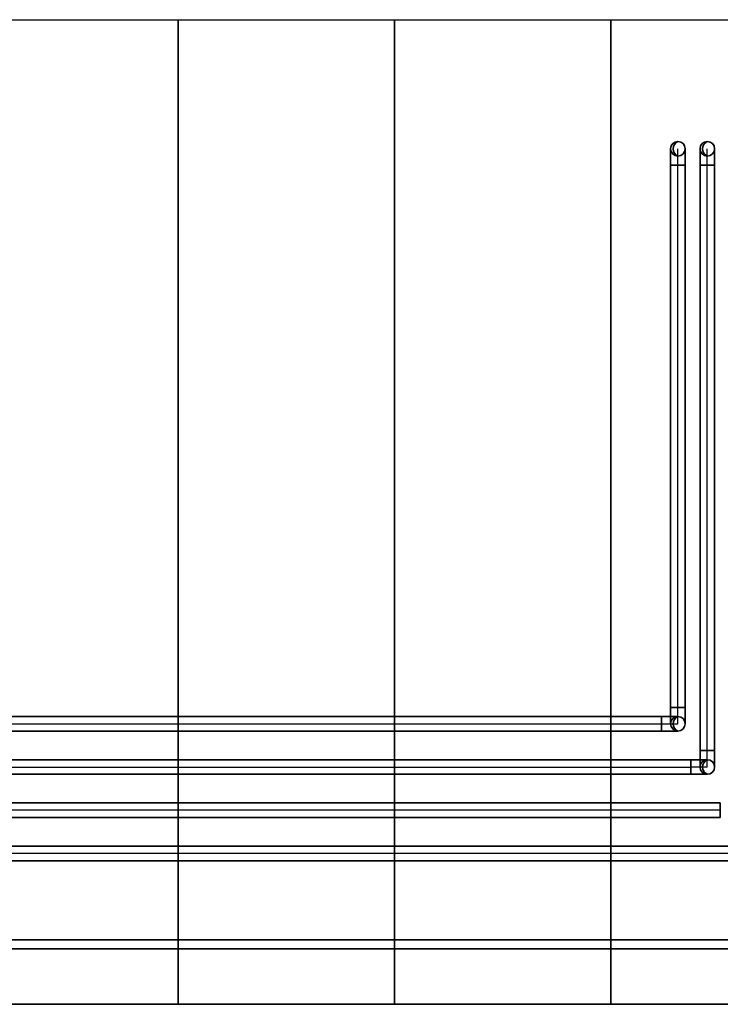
# Model space of a CAD drawing. Extents: x -223 to 557, y -138 to 606.
# Tile 237 of 256: x 18 to 50, y 526 to 572. Entities that reach past the tile are written whole.
import ezdxf
from ezdxf.lldxf.tags import DXFTag

# ---------------------------------------------------------------- set-up
doc = ezdxf.new("R2010")
doc.units = 0
doc.layers.get('0').update_dxf_attribs({"lineweight": 35})
doc.layers.add('_3d_View_', color=7, linetype='Continuous')
for name, color, linetype, lineweight, true_color in [('A_Aussenwand-A07ALE5F1N', 3, 'Continuous', 35, 0x00ff00), ('A_Dach', 1, 'Continuous', 35, 0xff0000), ('A_Geschossdecke', 7, 'Continuous', 35, 0x008080), ('Rohrleitung-A07ALE521N', 1, 'Continuous', 35, 0xff0000)]:
    doc.layers.add(name, color=color, linetype=linetype, lineweight=lineweight, true_color=true_color)
tags = doc.linetypes.add('STRICHPUNKT2-A07ALE531N', pattern=[12.7, 6.35, -3.175, 0, -3.175]).pattern_tags.tags
tags[10:11] = [DXFTag(74, 4), DXFTag(75, 0), DXFTag(340, '0'), DXFTag(46, 0.0), DXFTag(50, 0.0), DXFTag(44, 0.0), DXFTag(45, 0.0)]
tags[8:9] = [DXFTag(74, 4), DXFTag(75, 0), DXFTag(340, '0'), DXFTag(46, 0.0), DXFTag(50, 0.0), DXFTag(44, 0.0), DXFTag(45, 0.0)]
tags[6:7] = [DXFTag(74, 4), DXFTag(75, 0), DXFTag(340, '0'), DXFTag(46, 0.0), DXFTag(50, 0.0), DXFTag(44, 0.0), DXFTag(45, 0.0)]
tags[4:5] = [DXFTag(74, 4), DXFTag(75, 0), DXFTag(340, '0'), DXFTag(46, 0.0), DXFTag(50, 0.0), DXFTag(44, 0.0), DXFTag(45, 0.0)]

# ---------------------------------------------------------------- blocks, each defined once
blk = doc.blocks.new('Referenz-A07ALE541N', base_point=(-122.361, 529.294))
at = {"layer": 'Rohrleitung-A07ALE521N', "linetype": 'Continuous', "ltscale": 0.35}
for p, q in [((47.727, 565.888), (47.727, 565.914)), ((47.727, 565.812), (47.727, 565.888)), ((47.727, 565.691), (47.727, 565.812)), ((48.401, 565.888), (48.401, 565.914)), ((48.401, 565.812), (48.401, 565.888)), ((48.401, 565.691), (48.401, 565.812)), ((49.088, 565.888), (49.088, 565.914)), ((49.088, 565.812), (49.088, 565.888)), ((49.088, 565.691), (49.088, 565.812)), ((49.762, 565.888), (49.762, 565.914)), ((49.762, 565.812), (49.762, 565.888)), ((49.762, 565.691), (49.762, 565.812)), ((47.727, 565.534), (47.727, 565.691)), ((47.727, 565.35), (47.727, 565.534)), ((47.727, 565.154), (47.727, 565.35)), ((48.401, 565.534), (48.401, 565.691)), ((48.401, 565.35), (48.401, 565.534)), ((48.401, 565.154), (48.401, 565.35)), ((49.088, 565.534), (49.088, 565.691)), ((49.088, 565.35), (49.088, 565.534)), ((49.088, 565.154), (49.088, 565.35)), ((49.762, 565.534), (49.762, 565.691)), ((49.762, 565.35), (49.762, 565.534)), ((49.762, 565.154), (49.762, 565.35)), ((47.727, 565.154), (48.401, 565.154)), ((47.727, 565.154), (47.727, 540.074)), ((47.924, 565.154), (47.727, 565.154)), ((48.203, 565.154), (47.924, 565.154)), ((48.401, 565.154), (48.203, 565.154)), ((48.401, 540.074), (48.401, 565.154)), ((49.088, 565.154), (49.762, 565.154)), ((49.088, 565.154), (49.088, 538.074)), ((49.286, 565.154), (49.088, 565.154)), ((49.565, 565.154), (49.286, 565.154)), ((49.762, 565.154), (49.565, 565.154)), ((49.762, 538.074), (49.762, 565.154)), ((47.727, 540.074), (48.401, 540.074)), ((47.727, 539.877), (47.727, 540.074)), ((47.924, 540.074), (47.727, 540.074)), ((47.727, 539.694), (47.727, 539.877)), ((48.203, 540.074), (47.924, 540.074)), ((48.401, 540.074), (48.203, 540.074)), ((48.401, 539.877), (48.401, 540.074)), ((48.401, 539.694), (48.401, 539.877)), ((47.304, 539.651), (-52.696, 539.651)), ((47.304, 539.651), (47.304, 538.977)), ((47.304, 539.651), (47.5, 539.651)), ((47.304, 539.453), (47.304, 539.651)), ((47.304, 539.174), (47.304, 539.453)), ((47.5, 539.651), (47.684, 539.651)), ((47.684, 539.651), (47.841, 539.651)), ((47.727, 539.536), (47.727, 539.694)), ((47.727, 539.415), (47.727, 539.536)), ((47.727, 539.339), (47.727, 539.415)), ((47.727, 539.314), (47.727, 539.339)), ((47.841, 539.651), (47.962, 539.651)), ((47.962, 539.651), (48.038, 539.651)), ((48.038, 539.651), (48.064, 539.651)), ((48.401, 539.536), (48.401, 539.694)), ((48.401, 539.415), (48.401, 539.536)), ((48.401, 539.339), (48.401, 539.415)), ((48.401, 539.314), (48.401, 539.339)), ((-52.696, 538.977), (47.304, 538.977)), ((47.304, 538.977), (47.304, 539.174)), ((47.304, 538.977), (47.5, 538.977)), ((47.5, 538.977), (47.684, 538.977)), ((47.684, 538.977), (47.841, 538.977)), ((47.841, 538.977), (47.962, 538.977)), ((47.962, 538.977), (48.038, 538.977)), ((48.038, 538.977), (48.064, 538.977)), ((49.088, 538.074), (49.762, 538.074)), ((49.088, 537.877), (49.088, 538.074)), ((49.286, 538.074), (49.088, 538.074)), ((49.565, 538.074), (49.286, 538.074)), ((49.762, 538.074), (49.565, 538.074)), ((49.762, 537.877), (49.762, 538.074)), ((48.665, 537.651), (-51.335, 537.651)), ((48.665, 536.977), (48.665, 537.651)), ((48.862, 537.651), (48.665, 537.651)), ((48.665, 537.453), (48.665, 537.651)), ((49.045, 537.651), (48.862, 537.651)), ((49.203, 537.651), (49.045, 537.651)), ((49.088, 537.694), (49.088, 537.877)), ((49.088, 537.536), (49.088, 537.694)), ((49.088, 537.415), (49.088, 537.536)), ((49.323, 537.651), (49.203, 537.651)), ((49.399, 537.651), (49.323, 537.651)), ((49.425, 537.651), (49.399, 537.651)), ((49.762, 537.694), (49.762, 537.877)), ((49.762, 537.536), (49.762, 537.694)), ((49.762, 537.415), (49.762, 537.536)), ((48.665, 537.174), (48.665, 537.453)), ((48.665, 536.977), (48.665, 537.174)), ((49.088, 537.339), (49.088, 537.415)), ((49.088, 537.314), (49.088, 537.339)), ((49.762, 537.339), (49.762, 537.415)), ((49.762, 537.314), (49.762, 537.339)), ((-51.335, 536.977), (48.665, 536.977)), ((48.862, 536.977), (48.665, 536.977)), ((49.045, 536.977), (48.862, 536.977)), ((49.203, 536.977), (49.045, 536.977)), ((49.323, 536.977), (49.203, 536.977)), ((49.399, 536.977), (49.323, 536.977)), ((49.425, 536.977), (49.399, 536.977)), ((50.026, 535.651), (-120.514, 535.651)), ((50.026, 535.651), (50.026, 535.453)), ((50.026, 535.453), (50.026, 535.174)), ((-120.514, 534.977), (50.026, 534.977)), ((50.026, 535.174), (50.026, 534.977)), ((51.386, 533.651), (-120.514, 533.651)), ((-120.514, 532.977), (51.386, 532.977))]:
    blk.add_line(p, q, dxfattribs=at)
at = {"layer": 'Rohrleitung-A07ALE521N', "linetype": 'STRICHPUNKT2-A07ALE531N', "lineweight": -2, "ltscale": 0.25}
for p, q in [((48.064, 565.154), (48.064, 565.914)), ((48.064, 565.914), (48.064, 565.914)), ((49.425, 565.154), (49.425, 565.914)), ((49.425, 565.914), (49.425, 565.914)), ((48.064, 540.074), (48.064, 565.154)), ((49.425, 538.074), (49.425, 565.154)), ((48.064, 539.314), (48.064, 540.074)), ((-52.696, 539.314), (47.304, 539.314)), ((47.304, 539.314), (48.064, 539.314)), ((48.064, 539.314), (48.064, 539.314)), ((49.425, 537.314), (49.425, 538.074)), ((-51.335, 537.314), (48.665, 537.314)), ((49.425, 537.314), (48.665, 537.314)), ((49.425, 537.314), (49.425, 537.314)), ((50.026, 535.314), (-120.514, 535.314)), ((51.386, 533.314), (-120.514, 533.314))]:
    blk.add_line(p, q, dxfattribs=at)
at = {"layer": 'Rohrleitung-A07ALE521N', "linetype": 'Continuous', "ltscale": 0.35}
for centre in [(48.064, 565.914), (48.064, 565.914), (49.425, 565.914), (49.425, 565.914), (48.064, 539.314), (48.064, 539.314), (48.064, 539.314), (49.425, 537.314), (49.425, 537.314), (49.425, 537.314)]:
    blk.add_circle(centre, 0.337, dxfattribs=at)
at = {"layer": 'Rohrleitung-A07ALE521N', "linetype": 'ByBlock', "ltscale": 0.35}
for centre in [(48.213, 565.914), (49.575, 565.914), (48.213, 539.314), (48.213, 539.314), (49.575, 537.314), (49.575, 537.314)]:
    blk.add_ellipse(centre, major_axis=(-0.15, 0.337), ratio=1, start_param=0, end_param=2.305501, dxfattribs=at)
blk = doc.blocks.new('Referenz-A07ALE5G1N', base_point=(-123.895, 524.914))
at = {"layer": 'A_Aussenwand-A07ALE5F1N', "color": 0, "linetype": 'ByBlock', "ltscale": 0.35}
for p, q in [((-123.895, 533.652), (76.966, 533.652)), ((77.401, 529.314), (-123.895, 529.314)), ((76.966, 529.314), (-123.895, 529.314)), ((-123.895, 528.907), (77.401, 528.907))]:
    blk.add_line(p, q, dxfattribs=at)
at = {"layer": 'A_Dach', "color": 0, "linetype": 'ByBlock', "ltscale": 0.35}
for p, q in [((24.965, 571.887), (24.965, 526.336)), ((34.965, 571.887), (34.965, 526.336)), ((44.965, 571.887), (44.965, 526.336)), ((79.918, 526.336), (-123.46, 526.336)), ((79.918, 526.336), (-123.46, 526.336))]:
    blk.add_line(p, q, dxfattribs=at)
blk = doc.blocks.new('Referenz-A07ALE5N1N', base_point=(-167.675, 457.314))
at = {"layer": 'A_Geschossdecke', "color": 0, "linetype": 'ByBlock', "ltscale": 0.35}
blk.add_line((77.342, 529.314), (-123.294, 529.314), dxfattribs=at)
blk = doc.blocks.new('3D-Ansicht-Rahmen-A07ALE9C1N', base_point=(-167.675, 456.251))
at = {"color": 0, "linetype": 'ByBlock', "lineweight": -2, "ltscale": 0.25}
blk.add_line((-167.675, 571.887), (79.918, 571.887), dxfattribs=at)

msp = doc.modelspace()

# ---------------------------------------------------------------- block references
at = {"color": 251, "lineweight": 25, "ltscale": 0.25, "true_color": 0x585858}
for name, p in [('Referenz-A07ALE5N1N', (-167.675, 457.314)), ('Referenz-A07ALE5G1N', (-123.895, 524.914)), ('Referenz-A07ALE541N', (-122.361, 529.294))]:
    msp.add_blockref(name, p, dxfattribs=at)
at = {"layer": '_3d_View_', "color": 7, "linetype": 'Continuous', "lineweight": 25}
msp.add_blockref('3D-Ansicht-Rahmen-A07ALE9C1N', (-167.675, 456.251), dxfattribs=at)

doc.saveas('drawing.dxf')
